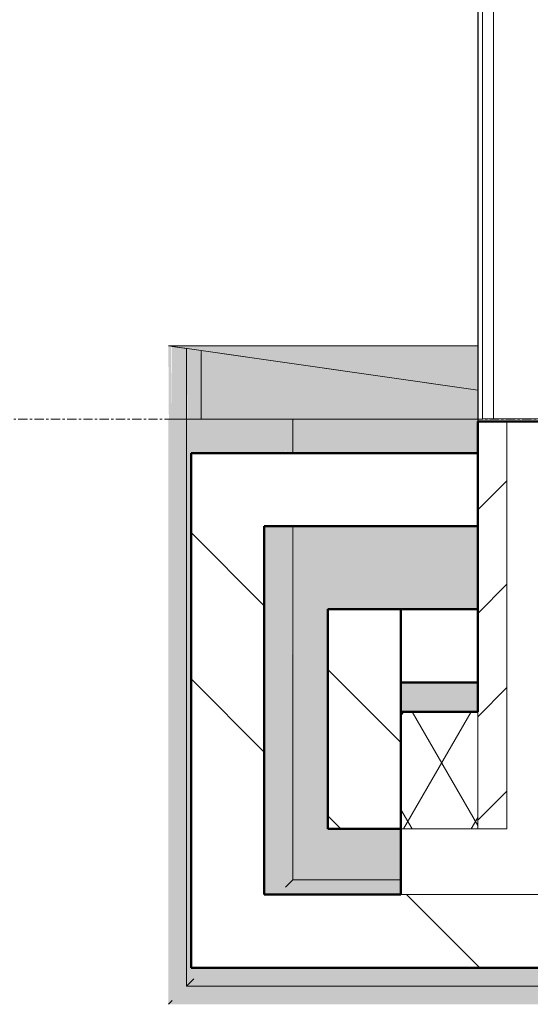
# Model space of a CAD drawing. Header units: millimetres. Extents: x 3625 to 145332, y -20577 to 83428.
# Tile 230 of 256: x 63603 to 64301, y 2028 to 3374. Entities that reach past the tile are written whole.
import ezdxf

# ---------------------------------------------------------------- set-up
doc = ezdxf.new("R2010")
doc.units = ezdxf.units.MM
doc.linetypes.add('stramien', pattern=[22.225, 12.7, -3.175, 3.175, -3.175])
for name, color, linetype, lineweight in [('A-FLOR-CASE', 3, 'Continuous', 18), ('A-GENM', 6, 'Continuous', 18), ('A-GLAZ', 6, 'Continuous', 18), ('A-WALL', 2, 'Continuous', 25), ('A-WALL-PATT', 2, 'Continuous', 50), ('I-WALL', 2, 'Continuous', 25), ('S-GRID', 1, 'Continuous', 18)]:
    doc.layers.add(name, color=color, linetype=linetype, lineweight=lineweight)

# ---------------------------------------------------------------- blocks, each defined once
blk = doc.blocks.new('21_KA_hoek muurafdekking deel 1 - Type-7945731-Plotview plafond derde Verdieping - 1 op 100')
at = {"layer": 'A-GENM'}
for points in [[(-45, 650), (-46.1, 749.4), (-50, 749.9), (-49.3, 650), (-46.3, 650)], [(-45, 650), (-25, 650), (-25, 746.4), (-45, 749.3), (-45, 687.7)], [(-16.2, 650), (-5, 650), (-6.1, 743.7), (-25, 746.4), (-23.9, 650), (-17.6, 650)], [(220.8, 650), (373, 650), (373, 689.6), (-5, 743.6), (-5, 650)]]:
    blk.add_hatch(color=256, dxfattribs=at).paths.add_polyline_path(points, flags=0)
for p, q in [((-45, 749.3), (-25, 746.4)), ((-25, 746.4), (-25, 650)), ((-5, 650), (-5, 743.6)), ((-5, 743.6), (373, 689.6)), ((-50, 650), (-45, 650)), ((-45, 650), (-25, 650)), ((-25, 650), (-5, 650)), ((-5, 650), (373, 650))]:
    blk.add_line(p, q, dxfattribs=at)
blk = doc.blocks.new('21_KA_hoek muurafdekking deel 2 - Type-7946153-Plotview plafond derde Verdieping - 1 op 100')
at = {"layer": 'A-GENM'}
blk.add_hatch(color=256, dxfattribs=at).paths.add_polyline_path([(373, 689.6), (373, 750), (-50, 750), (220.8, 711.3)], flags=0)
for p, q in [((373, 689.6), (-50, 750)), ((-50, 750), (373, 750)), ((373, 689.6), (-50, 750))]:
    blk.add_line(p, q, dxfattribs=at)
blk = doc.blocks.new('21_KA_muurafdekking rond terras vierde verdieping1 - 21_KA_muurafdekking rond terras vierde verdieping-8141211-Plotview plafond derde Verdieping - 1 op 100')
at = {"layer": 'A-FLOR-CASE'}
for points in [[(54646.1, 2033.2), (54831.1, 2033.2), (54831.1, 16736.2), (54821.7, 16736.2), (54821.7, 15872), (54811.1, 15872), (54811.1, 15451.7), (54821.7, 15451.7), (54821.7, 14038.7), (54811.1, 14038.7), (54811.1, 13617.7), (54821.7, 13617.7), (54821.7, 12204.7), (54811.1, 12204.7), (54811.1, 11784.4), (54821.7, 11784.4), (54821.7, 10371.4), (54811.1, 10371.4), (54811.1, 9951.1), (54821.7, 9951.1), (54821.7, 8538.1), (54811.1, 8538.1), (54811.1, 8117.7), (54821.7, 8117.7), (54821.7, 6704.7), (54811.1, 6704.7), (54811.1, 6284.4), (54821.7, 6284.4), (54821.7, 4871.4), (54811.1, 4871.4), (54811.1, 4451), (54821.7, 4451), (54821.7, 3038), (54811.1, 3038), (54811.1, 2053.2), (53806.1, 2053.2), (53806.1, 2043.1), (52393.1, 2043.1), (52393.1, 2053.2), (51972.7, 2053.2), (51972.7, 2043.1), (50559.7, 2043.1), (50559.7, 2053.2), (50139.4, 2053.2), (50139.4, 2043.1), (48726.4, 2043.1), (48726.4, 2053.2), (48306.1, 2053.2), (48306.1, 2043.1), (46893.1, 2043.1), (46893.1, 2053.2), (46472.8, 2053.2), (46472.8, 2043.1), (45059.8, 2043.8), (45059.8, 2053.2), (44639.4, 2053.2), (44639.4, 2043.1), (43226.4, 2043.1), (43226.4, 2053.2), (42806.1, 2053.2), (42806.1, 2043.1), (41393.1, 2043.1), (41393.1, 2053.2), (40972.8, 2053.2), (40972.8, 2043.1), (39559.8, 2043.1), (39559.8, 2053.2), (39139.4, 2053.2), (39139.4, 2043.1), (37726.4, 2043.1), (37726.4, 2053.2), (36388.6, 2053.2), (36388.6, 2828.2), (36368.6, 2828.2), (36368.6, 2033.2), (54345.9, 2033.2)], [(36363.6, 2028.2), (36368.6, 2033.2), (36368.6, 2828.2), (36363.6, 2828.2), (36363.6, 2231.2)], [(36388.6, 2053.2), (36398.6, 2063.2), (36398.5, 2078.2), (36394.6, 2078.2), (36394.6, 2781.7), (36398.6, 2781.7), (36398.6, 2828.2), (36388.6, 2828.2), (36388.6, 2053.5)], [(36634.4, 2188.2), (36681.6, 2188.2), (36681.6, 2198.2), (36533.3, 2197.9), (36523.6, 2188.2)], [(54646.1, 2028.2), (54835.4, 2028.9), (54831.1, 2033.2), (36368.6, 2033.2), (36363.6, 2028.2), (54345.9, 2028.2)]]:
    blk.add_hatch(color=256, dxfattribs=at).paths.add_polyline_path(points, flags=0)
h = blk.add_hatch(color=256, dxfattribs=at)
h.paths.add_polyline_path([(54801.1, 2063.2), (54801.1, 3038), (54791.7, 3038), (54791.7, 3056), (54786.6, 3056), (54786.1, 2078.2), (53788.1, 2078.2), (53788.1, 2073.1), (53806.1, 2073.1), (53806.1, 2063.2), (54646.1, 2063.2)], flags=0)
h.paths.add_polyline_path([(51972.7, 2063.2), (52393.1, 2063.2), (52393.1, 2073.1), (52411.1, 2073.1), (52411.1, 2078.2), (51954.7, 2078.2), (51954.7, 2073.1), (51972.7, 2073.1)], flags=0)
h.paths.add_polyline_path([(50139.4, 2063.2), (50559.7, 2063.2), (50559.7, 2073.1), (50577.7, 2073.1), (50577.7, 2078.2), (50121.4, 2078.2), (50121.4, 2073.1), (50139.4, 2073.1)], flags=0)
h.paths.add_polyline_path([(48642.2, 2063.2), (48726.4, 2063.2), (48726.4, 2073.1), (48744.4, 2073.1), (48744.4, 2078.2), (48288.1, 2078.2), (48288.1, 2073.1), (48306.1, 2073.1), (48306.1, 2063.2), (48631.4, 2063.2)], flags=0)
h.paths.add_polyline_path([(46841, 2063.2), (46893.1, 2063.2), (46893.1, 2073.1), (46911.1, 2073.1), (46911.1, 2078.2), (46454.8, 2078.2), (46454.8, 2073.1), (46472.8, 2073.1), (46472.8, 2063.2), (46798.1, 2063.2)], flags=0)
h.paths.add_polyline_path([(44734.4, 2063.2), (45059.8, 2063.2), (45059.8, 2073.1), (45077.8, 2073.1), (45077.8, 2078.2), (44621.4, 2078.2), (44621.4, 2073.1), (44639.4, 2073.1), (44639.4, 2063.2)], flags=0)
h.paths.add_polyline_path([(41067.8, 2063.2), (41393.1, 2063.2), (41393.1, 2073.1), (41411.1, 2073.1), (41411.1, 2078.2), (40954.8, 2078.2), (40954.8, 2073.1), (40972.8, 2073.1), (40972.8, 2063.2)], flags=0)
h.paths.add_polyline_path([(42901.1, 2063.2), (43226.4, 2063.2), (43226.4, 2073.1), (43244.4, 2073.1), (43244.4, 2078.2), (42788.1, 2078.2), (42788.1, 2073.1), (42806.1, 2073.1), (42806.1, 2063.2)], flags=0)
h.paths.add_polyline_path([(39234.4, 2063.2), (39559.8, 2063.2), (39559.8, 2073.1), (39577.8, 2073.1), (39577.8, 2078.2), (39121.4, 2078.2), (39121.4, 2073.1), (39139.4, 2073.1), (39139.4, 2063.2)], flags=0)
h.paths.add_polyline_path([(36494.6, 2063.2), (37726.4, 2063.2), (37726.4, 2073.1), (37744.4, 2073.1), (37744.4, 2078.2), (36398.6, 2078.2), (36398.6, 2063.2)], flags=0)
h.paths.add_polyline_path([(36513.6, 2178.2), (36681.6, 2178.2), (36681.6, 2188.2), (36523.6, 2188.2), (36523.6, 2681.7), (36494.6, 2681.7), (36494.6, 2178.2)], flags=0)
h.paths.add_polyline_path([(36398.6, 2781.7), (36523.6, 2781.7), (36523.6, 2828.2), (36398.6, 2828.2)], flags=0)
h.paths.add_polyline_path([(54786.6, 4433), (54791.7, 4433), (54791.7, 4451), (54801.1, 4451), (54801.1, 4871.4), (54791.7, 4871.4), (54791.7, 4889.4), (54786.6, 4889.4), (54786.6, 4435.5)], flags=0)
h.paths.add_polyline_path([(54786.6, 6266.4), (54791.7, 6266.4), (54791.7, 6284.4), (54801.1, 6284.4), (54801.1, 6704.7), (54791.7, 6704.7), (54791.7, 6722.7), (54786.6, 6722.7), (54786.6, 6268.9)], flags=0)
h.paths.add_polyline_path([(54786.6, 8099.7), (54791.7, 8099.7), (54791.7, 8117.7), (54801.1, 8117.7), (54801.1, 8538.1), (54791.7, 8538.1), (54791.7, 8556.1), (54786.6, 8556.1), (54786.6, 8102.2)], flags=0)
h.paths.add_polyline_path([(54791.7, 9933.1), (54791.7, 9951.1), (54801.1, 9951.1), (54801.1, 10371.4), (54791.7, 10371.4), (54791.7, 10389.4), (54786.6, 10389.4), (54786.6, 9933.1)], flags=0)
h.paths.add_polyline_path([(54786.6, 11766.4), (54791.7, 11766.4), (54791.7, 11784.4), (54801.1, 11784.4), (54801.1, 12204.7), (54791.7, 12204.7), (54791.7, 12222.7), (54786.6, 12222.7), (54786.6, 11768.9)], flags=0)
h.paths.add_polyline_path([(54791.7, 13599.7), (54791.7, 13617.7), (54801.1, 13617.7), (54801.1, 14038.7), (54791.7, 14038.7), (54791.7, 14056.7), (54786.6, 14056.7), (54786.6, 13599.7)], flags=0)
h.paths.add_polyline_path([(54786.6, 15433.7), (54791.7, 15433.7), (54791.7, 15451.7), (54801.1, 15451.7), (54801.1, 15872), (54791.7, 15872), (54791.7, 15890), (54786.6, 15890), (54786.6, 15446.7)], flags=0)
h = blk.add_hatch(color=256, dxfattribs=at)
h.paths.add_polyline_path([(36523.6, 2188.2), (36533.6, 2198.2), (36532.5, 2681.7), (36523.6, 2681.7), (36523.6, 2190)], flags=0)
h.paths.add_polyline_path([(36533.3, 2781.7), (36533.6, 2781.7), (36533.3, 2828.2), (36523.6, 2828.2), (36523.8, 2781.7), (36532.3, 2781.7)], flags=0)
h = blk.add_hatch(color=256, dxfattribs=at)
h.paths.add_polyline_path([(36634.4, 2198.2), (36681.6, 2198.2), (36681.6, 2268.2), (36581.6, 2268.2), (36581.6, 2568.2), (36786.6, 2568.2), (36786.6, 2681.7), (36533.6, 2681.7), (36533.6, 2198.2)], flags=0)
h.paths.add_polyline_path([(36681.6, 2428.2), (36786.6, 2428.2), (36786.6, 2468.2), (36681.6, 2468.2)], flags=0)
h.paths.add_polyline_path([(37366.6, 2568.2), (37383.6, 2568.2), (37383.6, 2598.2), (37366.6, 2598.2), (37366.6, 2578.2)], flags=0)
h.paths.add_polyline_path([(36533.6, 2781.7), (36786.6, 2781.7), (36786.6, 2828.2), (36533.6, 2828.2)], flags=0)
h = blk.add_hatch(color=256, dxfattribs=at)
h.paths.add_polyline_path([(54345.9, 2053.2), (54810.8, 2053.5), (54801.1, 2063.2), (53806.1, 2063.1), (53806.1, 2053.2), (54045.7, 2053.2)], flags=0)
h.paths.add_polyline_path([(51972.7, 2053.2), (52393.1, 2053.5), (52393.1, 2063.2), (51972.7, 2062.8), (51972.7, 2053.5)], flags=0)
h.paths.add_polyline_path([(50139.4, 2053.2), (50559.7, 2054.3), (50559.7, 2063.2), (50139.4, 2062.5), (50139.4, 2053.5)], flags=0)
h.paths.add_polyline_path([(48642.2, 2053.2), (48726.4, 2054.2), (48726.4, 2063.2), (48306.1, 2062.3), (48306.1, 2053.2), (48342, 2053.2)], flags=0)
h.paths.add_polyline_path([(46841, 2053.2), (46893.1, 2054.1), (46893.1, 2063.2), (46472.8, 2063.2), (46472.8, 2053.2), (46540.8, 2053.2)], flags=0)
h.paths.add_polyline_path([(45039.8, 2053.2), (45059.8, 2054), (45059.8, 2063.2), (44639.4, 2063.2), (44639.4, 2053.2), (44739.6, 2053.2)], flags=0)
h.paths.add_polyline_path([(41393.1, 2053.2), (41393.1, 2063.2), (40972.8, 2063.2), (40972.8, 2053.2), (41137.3, 2053.2)], flags=0)
h.paths.add_polyline_path([(42806.1, 2053.2), (43226.4, 2053.9), (43226.4, 2063.2), (42806.1, 2063.2), (42806.1, 2053.3)], flags=0)
h.paths.add_polyline_path([(39139.4, 2053.2), (39559.8, 2053.7), (39559.8, 2063.2), (39139.4, 2063.2), (39139.4, 2053.3)], flags=0)
h.paths.add_polyline_path([(37534.9, 2053.2), (37726.4, 2053.6), (37726.4, 2063.2), (36398.6, 2063.2), (36389.9, 2053.2), (37234.8, 2053.2)], flags=0)
h.paths.add_polyline_path([(36391.5, 2054.5), (36393.6, 2054.5), (36634.4, 2054.6)], flags=0)
h.paths.add_polyline_path([(36398.6, 2060.6), (36398.6, 2060.6), (36634.4, 2060.6)], flags=0)
for p, q in [((36368.6, 2828.2), (36363.6, 2828.2)), ((36388.6, 2828.2), (36368.6, 2828.2)), ((36398.6, 2828.2), (36388.6, 2828.2)), ((36388.6, 2053.2), (36388.6, 2828.2)), ((36786.6, 2828.2), (36533.6, 2828.2)), ((36533.6, 2781.7), (36533.6, 2828.2)), ((36533.6, 2198.2), (36533.6, 2681.7)), ((36681.6, 2198.2), (36533.6, 2198.2)), ((37726.4, 2053.2), (36388.6, 2053.2))]:
    blk.add_line(p, q, dxfattribs=at)
for points, knots in [([(36533.6, 2198.2), (36533.6, 2198.2), (36533.4, 2198), (36532.9, 2197.5), (36532.3, 2196.9), (36531.7, 2196.3), (36531.1, 2195.7), (36530.5, 2195.1), (36529.7, 2194.3), (36528.8, 2193.4), (36528, 2192.6), (36527.2, 2191.8), (36525.8, 2190.4), (36524.5, 2189.1), (36523.6, 2188.2)], [0, 0, 0, 0, 0.166667, 0.25, 0.333333, 0.416667, 0.458333, 0.5, 0.583333, 0.666667, 0.708333, 0.75, 0.833333, 1, 1, 1, 1]), ([(36388.6, 2053.2), (36388.6, 2053.2), (36388.8, 2053.4), (36389.3, 2053.9), (36389.9, 2054.5), (36390.5, 2055.1), (36391.1, 2055.7), (36391.7, 2056.3), (36392.3, 2056.9), (36393, 2057.6), (36393.8, 2058.4), (36394.8, 2059.4), (36396.4, 2061), (36397.7, 2062.3), (36398.6, 2063.2)], [-1, -1, -1, -1, -0.833333, -0.75, -0.666667, -0.583333, -0.541667, -0.5, -0.416667, -0.375, -0.333333, -0.25, -0.166667, 0, 0, 0, 0]), ([(36363.6, 2028.2), (36363.6, 2028.2), (36363.7, 2028.3), (36364, 2028.6), (36364.3, 2028.9), (36364.6, 2029.2), (36364.8, 2029.4), (36365.1, 2029.7), (36365.5, 2030.1), (36365.8, 2030.4), (36366.2, 2030.8), (36366.7, 2031.3), (36367.5, 2032.1), (36368.2, 2032.8), (36368.6, 2033.2)], [-1, -1, -1, -1, -0.833333, -0.75, -0.666667, -0.583333, -0.541667, -0.5, -0.416667, -0.375, -0.333333, -0.25, -0.166667, 0, 0, 0, 0])]:
    blk.add_open_spline(points, degree=3, knots=knots, dxfattribs=at)
blk = doc.blocks.new('31_KA_Houten vliesgevel met draaiend deel natuursteen gevel - 31_KA_Houten vliesgevel met draaiend deel natuursteen gevel-12423262-Plotview plafond derde Verdieping - 1 op 100')
at = {"layer": 'A-GLAZ'}
for p, q in [((916.6, -143.6), (916.6, -30)), ((916.6, -143.6), (-916.7, -143.6)), ((916.6, -158.6), (916.6, -143.6)), ((916.6, -158.6), (-916.7, -158.6))]:
    blk.add_line(p, q, dxfattribs=at)

msp = doc.modelspace()

# ---------------------------------------------------------------- hatches: boundary and pattern name
at = {"layer": 'A-WALL-PATT', "lineweight": 18}
h = msp.add_hatch(dxfattribs=at)
h.set_pattern_fill('FP_338', color=256, style=0, pattern_type=2)
h.set_pattern_definition([(45, (27442.51, 0), (-70.71068, 70.71068), [])])
h.paths.add_polyline_path([(64269.1, 2268.2), (64269.1, 2825.1), (64229.1, 2825.1), (64229.1, 2268.2)], flags=0)
h.paths.add_polyline_path([(64269.1, 15665), (64269.1, 17105.2), (64229.1, 17105.2), (64229.1, 15665)], flags=0)
h = msp.add_hatch(dxfattribs=at)
h.set_pattern_fill('FP_5', color=256, angle=-45, style=0, pattern_type=2)
h.set_pattern_definition([(315, (27842.5, 5e-11), (-565.685, -565.685), []), (315, (28042.5, 5e-11), (-565.685, -565.685), [])])
h.paths.add_polyline_path([(63837.1, 2078.2), (63937.1, 2078.2), (63937.1, 2681.7), (63837.1, 2681.7), (63837.1, 2231.2)], flags=0)
h = msp.add_hatch(dxfattribs=at)
h.set_pattern_fill('FP_5', color=256, angle=-45, style=0, pattern_type=2)
h.set_pattern_definition([(315, (27842.5, -9e-10), (-565.685, -565.685), []), (315, (28042.5, -9e-10), (-565.685, -565.685), [])])
h.paths.add_polyline_path([(64024.1, 2268.2), (64124.1, 2268.2), (64124.1, 2568.2), (64024.1, 2568.2)], flags=0)
h = msp.add_hatch(dxfattribs=at)
h.set_pattern_fill('FP_9', color=256, angle=300, style=0, pattern_type=2)
h.set_pattern_definition([(120, (73001.61, 2118.2), (46.182, 80.0104), []), (60, (72909.21, 2118.2), (92.382, 0.0104), [])])
h.paths.add_polyline_path([(81879.1, 2268.2), (81879.1, 2428.2), (81243.6, 2428.2), (81243.6, 2268.2), (81788.4, 2268.2)], flags=0)
h.paths.add_polyline_path([(79687, 2268.2), (79840.6, 2268.2), (79840.6, 2428.2), (79410.3, 2428.2), (79410.3, 2268.2)], flags=0)
h.paths.add_polyline_path([(77885.8, 2268.2), (78007.3, 2268.2), (78007.3, 2428.2), (77576.9, 2428.2), (77576.9, 2268.2)], flags=0)
h.paths.add_polyline_path([(74340.6, 2268.2), (74340.6, 2428.2), (73910.3, 2428.2), (73910.3, 2268.2), (74283.5, 2268.2)], flags=0)
h.paths.add_polyline_path([(76084.7, 2268.2), (76173.9, 2268.2), (76173.9, 2428.2), (75743.6, 2428.2), (75743.6, 2268.2)], flags=0)
h.paths.add_polyline_path([(72507.3, 2268.2), (72507.3, 2428.2), (72076.9, 2428.2), (72076.9, 2268.2), (72482.3, 2268.2)], flags=0)
h.paths.add_polyline_path([(68840.6, 2268.2), (68840.6, 2428.2), (68410.3, 2428.2), (68410.3, 2268.2), (68579.8, 2268.2)], flags=0)
h.paths.add_polyline_path([(70673.9, 2268.2), (70673.9, 2428.2), (70243.6, 2428.2), (70243.6, 2268.2)], flags=0)
h.paths.add_polyline_path([(66778.6, 2268.2), (67007.3, 2268.2), (67007.3, 2428.2), (66576.9, 2428.2), (66576.9, 2268.2)], flags=0)
h.paths.add_polyline_path([(64229.1, 2268.2), (64229.1, 2428.2), (64124.1, 2428.2), (64124.1, 2268.2)], flags=0)
h.paths.add_polyline_path([(64677.3, 2268.2), (65173.9, 2268.2), (65173.9, 2428.2), (64559.1, 2428.2), (64559.1, 2268.2)], flags=0)
h = msp.add_hatch(dxfattribs=at)
h.set_pattern_fill('FP_5', color=256, angle=-45, style=0, pattern_type=2)
h.set_pattern_definition([(315, (27842.5, -4e-10), (-565.685, -565.685), []), (315, (28042.5, -4e-10), (-565.685, -565.685), [])])
h.paths.add_polyline_path([(81243.6, 2078.2), (82129.1, 2078.2), (82129.1, 2178.2), (81343.6, 2178.2), (81343.6, 2253.2), (81243.6, 2253.2), (81243.6, 2231.2)], flags=0)
h.paths.add_polyline_path([(79687, 2078.2), (79840.6, 2078.2), (79840.6, 2253.2), (79740.6, 2253.2), (79740.6, 2178.2), (79510.3, 2178.2), (79510.3, 2253.2), (79410.3, 2253.2), (79410.3, 2078.2)], flags=0)
h.paths.add_polyline_path([(77585.6, 2078.2), (78007.3, 2078.2), (78007.3, 2253.2), (77907.3, 2253.2), (77907.3, 2178.2), (77676.9, 2178.2), (77676.9, 2253.2), (77576.9, 2253.2), (77576.9, 2078.2)], flags=0)
h.paths.add_polyline_path([(76173.9, 2078.2), (76173.9, 2253.2), (76073.9, 2253.2), (76073.9, 2178.2), (75843.6, 2178.2), (75843.6, 2253.2), (75743.6, 2253.2), (75743.6, 2078.2), (76084.7, 2078.2)], flags=0)
h.paths.add_polyline_path([(73983.3, 2078.2), (74340.6, 2078.2), (74340.6, 2253.2), (74240.6, 2253.2), (74240.6, 2178.2), (74010.3, 2178.2), (74010.3, 2253.2), (73910.3, 2253.2), (73910.3, 2078.2)], flags=0)
h.paths.add_polyline_path([(72076.9, 2078.2), (72507.3, 2078.2), (72507.3, 2253.2), (72407.3, 2253.2), (72407.3, 2178.2), (72176.9, 2178.2), (72176.9, 2253.2), (72076.9, 2253.2), (72076.9, 2231.2)], flags=0)
h.paths.add_polyline_path([(70381, 2078.2), (70673.9, 2078.2), (70673.9, 2253.2), (70573.9, 2253.2), (70573.9, 2178.2), (70343.6, 2178.2), (70343.6, 2253.2), (70243.6, 2253.2), (70243.6, 2078.2)], flags=0)
h.paths.add_polyline_path([(68410.3, 2078.2), (68840.6, 2078.2), (68840.6, 2253.2), (68740.6, 2253.2), (68740.6, 2178.2), (68510.3, 2178.2), (68510.3, 2253.2), (68410.3, 2253.2), (68410.3, 2231.2)], flags=0)
h.paths.add_polyline_path([(66576.9, 2078.2), (67007.3, 2078.2), (67007.3, 2253.2), (66907.3, 2253.2), (66907.3, 2178.2), (66676.9, 2178.2), (66676.9, 2253.2), (66576.9, 2253.2), (66576.9, 2231.2)], flags=0)
h.paths.add_polyline_path([(64124.1, 2078.2), (65173.9, 2078.2), (65173.9, 2253.2), (65073.9, 2253.2), (65073.9, 2178.2), (64124.1, 2178.2)], flags=0)

# ---------------------------------------------------------------- linework, layer by layer
at = {"layer": 'A-WALL'}
msp.add_line((64229.1, 15665), (64229.1, 2825.1), dxfattribs=at)
at = {"layer": 'A-WALL', "lineweight": 50}
for p, q in [((64229.1, 2428.2), (64229.1, 2825.1)), ((64229.1, 2825.1), (64559.1, 2825.1)), ((63837.1, 2781.7), (64229.1, 2781.7)), ((63837.1, 2078.2), (63837.1, 2781.7)), ((64229.1, 2681.7), (63937.1, 2681.7)), ((63937.1, 2681.7), (63937.1, 2178.2)), ((64124.1, 2428.2), (64229.1, 2428.2)), ((64124.1, 2178.2), (64124.1, 2268.2)), ((63937.1, 2178.2), (64124.1, 2178.2)), ((65173.9, 2078.2), (63837.1, 2078.2))]:
    msp.add_line(p, q, dxfattribs=at)
at = {"layer": 'A-WALL', "lineweight": 18}
for p, q in [((64269.1, 2268.2), (64269.1, 2825.1)), ((64229.1, 2268.2), (64229.1, 2428.2)), ((64124.1, 2268.2), (64269.1, 2268.2)), ((65073.9, 2178.2), (64124.1, 2178.2))]:
    msp.add_line(p, q, dxfattribs=at)
at = {"layer": 'I-WALL', "lineweight": 50}
for p, q in [((64024.1, 2268.2), (64024.1, 2568.2)), ((64024.1, 2568.2), (64229.1, 2568.2)), ((64124.1, 2268.2), (64124.1, 2568.2)), ((64229.1, 2468.2), (64124.1, 2468.2)), ((64124.1, 2268.2), (64024.1, 2268.2))]:
    msp.add_line(p, q, dxfattribs=at)
at = {"layer": 'S-GRID', "linetype": 'stramien'}
msp.add_line((26218.5, 2828.2), (92257.1, 2828.2), dxfattribs=at)

# ---------------------------------------------------------------- block references
at = {"layer": 'A-FLOR-CASE'}
msp.add_blockref('21_KA_muurafdekking rond terras vierde verdieping1 - 21_KA_muurafdekking rond terras vierde verdieping-8141211-Plotview plafond derde Verdieping - 1 op 100', (27442.5, 0), dxfattribs=at)
at = {"layer": 'A-GENM'}
for name in ['21_KA_hoek muurafdekking deel 2 - Type-7946153-Plotview plafond derde Verdieping - 1 op 100', '21_KA_hoek muurafdekking deel 1 - Type-7945731-Plotview plafond derde Verdieping - 1 op 100']:
    msp.add_blockref(name, (63856.1, 2178.2), dxfattribs=at)
at = {"layer": 'A-GLAZ', "lineweight": 25, "rotation": 269.9999999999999}
msp.add_blockref('31_KA_Houten vliesgevel met draaiend deel natuursteen gevel - 31_KA_Houten vliesgevel met draaiend deel natuursteen gevel-12423262-Plotview plafond derde Verdieping - 1 op 100', (64394.1, 3745.1), dxfattribs=at)

doc.saveas('drawing.dxf')
